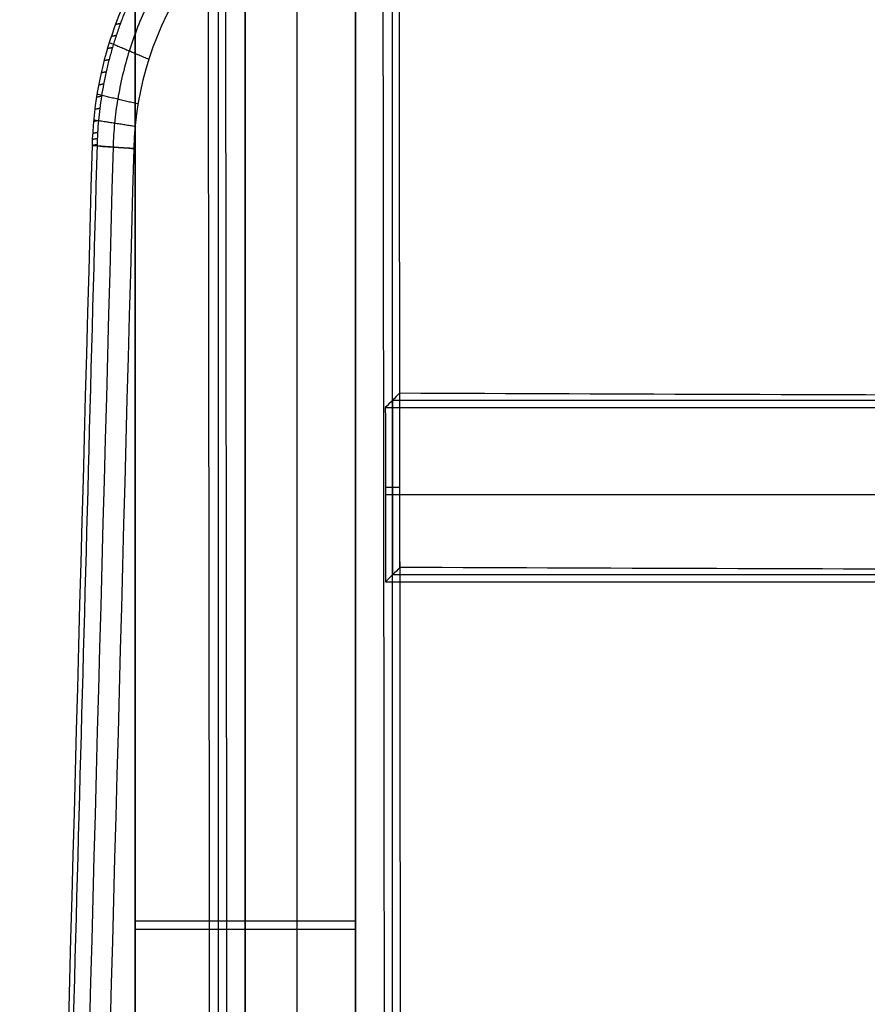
# Model space of a CAD drawing. Header units: millimetres. Extents: x -228 to 253, y -266 to 212.
# Tile 5 of 22: x -197 to -95, y -27 to 91. Entities that reach past the tile are written whole.
import ezdxf

# ---------------------------------------------------------------- set-up
doc = ezdxf.new("R2010")
doc.units = ezdxf.units.MM
doc.header["$MEASUREMENT"] = 0
doc.layers.add('Pause chair', color=7, linetype='Continuous', true_color=0x8b1c62)

msp = doc.modelspace()

# ---------------------------------------------------------------- linework, layer by layer
at = {"layer": 'Pause chair'}
for p, q in [((-183.15, -205.22, 223.68), (-183.15, 169.22, 223.68)), ((-156.65, -205.22, 223.68), (-156.65, 169.22, 223.68)), ((-183.15, -223.86, 224.34), (-183.15, 150.58, 224.34)), ((-156.65, -223.86, 224.34), (-156.65, 150.58, 224.34)), ((-152.21, 148.27, 419.69), (-152.21, -215.58, 419.69)), ((-173.17, 146.54, 421.33), (-173.17, -215.52, 421.33)), ((-163.68, 146.47, 385.82), (-163.68, -212.4, 398.36)), ((-152.18, 45.45, 420.63), (177.82, 45.45, 420.63)), ((-152.17, 45.47, 420.97), (-152.17, 24.45, 420.97)), ((-151.3, 34.96, 445.95), (-153.04, 34.96, 396.02)), ((178.68, 34.09, 396.05), (-153.04, 34.09, 396.05)), ((-152.16, 24.47, 421.34), (177.8, 24.47, 421.34)), ((-156.65, -17.21, 201.52), (-183.15, -17.21, 201.52)), ((-156.65, -18.21, 241.98), (-183.15, -18.21, 241.98))]:
    msp.add_line(p, q, dxfattribs=at)
for points, degree in [([(-183.15, -203.7, 208.11), (-183.15, -79.4, 203.7), (-183.15, 44.9, 199.29), (-183.15, 169.46, 195.04)], 3), ([(-183.15, -203.7, 208.11), (-183.15, -79.4, 203.7), (-183.15, 44.9, 199.29), (-183.15, 169.46, 195.04)], 3), ([(-169.9, 169.46, 195.04), (-169.9, 44.9, 199.29), (-169.9, -79.4, 203.7), (-169.9, -203.7, 208.11)], 3), ([(-156.65, 169.46, 195.04), (-156.65, 44.9, 199.29), (-156.65, -79.4, 203.7), (-156.65, -203.7, 208.11)], 3), ([(-156.65, 169.46, 195.04), (-156.65, 44.9, 199.29), (-156.65, -79.4, 203.7), (-156.65, -203.7, 208.11)], 3), ([(-183.15, 166.09, 235.48), (-183.15, -18.21, 241.98), (-183.15, -202.51, 248.48)], 2), ([(-183.15, 166.09, 235.48), (-183.15, -18.21, 241.98), (-183.15, -202.51, 248.48)], 2), ([(-169.9, -202.51, 248.48), (-169.9, -18.21, 241.98), (-169.9, 166.09, 235.48)], 2), ([(-156.65, -202.51, 248.48), (-156.65, -18.21, 241.98), (-156.65, 166.09, 235.48)], 2), ([(-156.65, -202.51, 248.48), (-156.65, -18.21, 241.98), (-156.65, 166.09, 235.48)], 2), ([(-183.15, -222.34, 208.77), (-183.15, -98.04, 204.36), (-183.15, 26.26, 199.95), (-183.15, 150.82, 195.69)], 3), ([(-183.15, -222.34, 208.77), (-183.15, -98.04, 204.36), (-183.15, 26.26, 199.95), (-183.15, 150.82, 195.69)], 3), ([(-169.9, 150.82, 195.69), (-169.9, 26.26, 199.95), (-169.9, -98.04, 204.36), (-169.9, -222.34, 208.77)], 3), ([(-156.65, 150.82, 195.69), (-156.65, 26.26, 199.95), (-156.65, -98.04, 204.36), (-156.65, -222.34, 208.77)], 3), ([(-156.65, 150.82, 195.69), (-156.65, 26.26, 199.95), (-156.65, -98.04, 204.36), (-156.65, -222.34, 208.77)], 3), ([(-153.41, 151.28, 385.29), (-153.19, -32.53, 391.7), (-152.97, -216.33, 398.12)], 2), ([(-173.95, -216.31, 398.85), (-174.18, -33.34, 392.47), (-174.4, 149.62, 386.08)], 2), ([(-183.15, 147.45, 236.14), (-183.15, -36.85, 242.64), (-183.15, -221.15, 249.14)], 2), ([(-183.15, 147.45, 236.14), (-183.15, -36.85, 242.64), (-183.15, -221.15, 249.14)], 2), ([(-169.9, -221.15, 249.14), (-169.9, -36.85, 242.64), (-169.9, 147.45, 236.14)], 2), ([(-156.65, -221.15, 249.14), (-156.65, -36.85, 242.64), (-156.65, 147.45, 236.14)], 2), ([(-156.65, -221.15, 249.14), (-156.65, -36.85, 242.64), (-156.65, 147.45, 236.14)], 2), ([(-184.93, 90.77, 458.85), (-185.23, 90.71, 456.88), (-185.52, 90.65, 454.91)], 2), ([(-185.43, 89.33, 458.97), (-185.73, 89.27, 457), (-186.03, 89.21, 455.03)], 2), ([(-185.89, 87.87, 459.09), (-186.19, 87.81, 457.12), (-186.48, 87.75, 455.15)], 2), ([(-181.48, 86.45, 448.36), (-183.87, 87.46, 451.73), (-186.26, 88.47, 455.09)], 2), ([(-186.29, 86.42, 459.19), (-186.59, 86.36, 457.22), (-186.89, 86.3, 455.25)], 2), ([(-186.64, 84.95, 459.29), (-186.94, 84.89, 457.32), (-187.24, 84.83, 455.35)], 2), ([(-186.95, 83.49, 459.38), (-187.25, 83.43, 457.41), (-187.55, 83.37, 455.44)], 2), ([(-187.2, 82.02, 459.47), (-187.5, 81.96, 457.5), (-187.8, 81.9, 455.53)], 2), ([(-182.76, 81.07, 448.72), (-185.25, 81.67, 452.11), (-187.74, 82.26, 455.51)], 2), ([(-187.4, 80.56, 459.54), (-187.7, 80.5, 457.57), (-188, 80.44, 455.6)], 2), ([(-187.56, 79.1, 459.61), (-187.86, 79.04, 457.64), (-188.16, 78.98, 455.67)], 2), ([(-183.11, 78.38, 448.85), (-185.63, 78.77, 452.26), (-188.14, 79.16, 455.66)], 2), ([(-187.67, 77.66, 459.67), (-187.97, 77.6, 457.7), (-188.27, 77.54, 455.73)], 2), ([(-188.33, 76.09, 455.79), (-191.23, -31, 459.53), (-194.14, -138.09, 463.26), (-197.04, -245.18, 467)], 3), ([(-187.73, 76.21, 459.73), (-188.03, 76.15, 457.76), (-188.33, 76.09, 455.79)], 2), ([(-188.33, 76.09, 455.79), (-186.65, 75.97, 453.51), (-184.96, 75.84, 451.23), (-183.28, 75.72, 448.96)], 3), ([(-183.28, 75.71, 448.96), (-185.8, 75.9, 452.37), (-188.33, 76.09, 455.79)], 2), ([(-187.69, 76.04, 454.92), (-188.01, 76.07, 455.35), (-188.33, 76.09, 455.79)], 2), ([(-187.71, 76.93, 459.7), (-188.01, 76.87, 457.73), (-188.31, 76.81, 455.76)], 2), ([(-183.28, 75.72, 448.96), (-183.79, 75.76, 449.65), (-184.3, 75.8, 450.33)], 2), ([(-151.31, 46.33, 445.58), (-151.89, 45.74, 428.95), (-152.47, 45.16, 412.31), (-153.05, 44.58, 395.68)], 3), ([(-151.29, 25.34, 446.26), (-151.29, 32.36, 446.03), (-151.3, 39.36, 445.81), (-151.31, 46.33, 445.58)], 3), ([(-153.05, 44.58, 395.68), (-153.04, 37.59, 395.93), (-153.03, 30.59, 396.17), (-153.03, 23.6, 396.41)], 3), ([(-153.05, 44.58, 395.68), (12.82, 44.58, 395.68), (178.69, 44.58, 395.68)], 2), ([(-151.29, 25.34, 446.26), (-151.87, 24.76, 429.64), (-152.45, 24.18, 413.03), (-153.03, 23.6, 396.41)], 3), ([(-153.03, 23.6, 396.41), (12.82, 23.6, 396.41), (178.67, 23.6, 396.41)], 2)]:
    msp.add_open_spline(points, degree=degree, dxfattribs=at)
for points, knots in [([(-151.01, -214.38, 454.08), (-151.07, -166.8, 452.55), (-151.12, -119.22, 450.98), (-151.17, -71.65, 449.42), (-151.25, -7.54, 447.32), (-151.32, 56.58, 445.23), (-151.39, 120.69, 443.22), (-151.4, 129.22, 442.95), (-151.41, 137.75, 442.68), (-151.42, 146.28, 442.42)], [39.692393, 39.692393, 39.692393, 39.692393, 182.494742, 182.494742, 182.494742, 374.937057, 374.937057, 374.937057, 400.532362, 400.532362, 400.532362, 400.532362]), ([(-172.33, 144.44, 445.25), (-172.32, 133.6, 445.58), (-172.31, 122.77, 445.92), (-172.3, 111.93, 446.25), (-172.23, 49.32, 448.19), (-172.16, -13.28, 450.17), (-172.09, -75.88, 452.17), (-172.04, -122.02, 453.64), (-171.99, -168.16, 455.12), (-171.94, -214.29, 456.58)], [82.358902, 82.358902, 82.358902, 82.358902, 114.887914, 114.887914, 114.887914, 302.791873, 302.791873, 302.791873, 441.271475, 441.271475, 441.271475, 441.271475]), ([(-161.16, 116.22, 450.67), (-165.07, 114.58, 451.23), (-168.75, 112.35, 451.81), (-175.31, 106.95, 452.9), (-178.21, 103.77, 453.42), (-182.99, 96.7, 454.34), (-184.88, 92.82, 454.75), (-187.49, 84.66, 455.39), (-188.22, 80.38, 455.63), (-188.33, 76.09, 455.79)], [-0.005654, -0.005654, -0.005654, -0.005654, 11.147157, 11.147157, 22.299971, 22.299971, 33.452785, 33.452785, 44.605597, 44.605597, 44.605597, 44.605597]), ([(-160.64, 116.34, 454.63), (-160.86, 116.25, 454.66), (-161.3, 116.06, 454.72), (-162.16, 115.67, 454.85), (-163.24, 115.15, 455.01), (-164.52, 114.48, 455.2), (-165.79, 113.76, 455.4), (-167.04, 113, 455.59), (-168.28, 112.18, 455.79), (-169.49, 111.32, 455.98), (-171.09, 110.11, 456.24), (-172.63, 108.81, 456.5), (-174.11, 107.43, 456.75), (-175.19, 106.35, 456.94), (-176.23, 105.22, 457.13), (-177.24, 104.06, 457.31), (-178.21, 102.86, 457.48), (-179.14, 101.63, 457.66), (-180.02, 100.36, 457.83), (-180.87, 99.07, 457.99), (-181.67, 97.74, 458.15), (-182.42, 96.39, 458.3), (-183.12, 95.01, 458.45), (-183.78, 93.62, 458.59), (-184.38, 92.2, 458.73), (-184.94, 90.78, 458.85), (-185.44, 89.33, 458.97), (-185.89, 87.88, 459.09), (-186.3, 86.42, 459.19), (-186.65, 84.96, 459.29), (-186.95, 83.49, 459.38), (-187.21, 82.03, 459.47), (-187.41, 80.56, 459.54), (-187.57, 79.11, 459.61), (-187.66, 77.9, 459.66), (-187.71, 76.93, 459.7), (-187.72, 76.45, 459.72), (-187.73, 76.21, 459.73)], [-51.558467, -51.558467, -51.558467, -51.558467, -50.834568, -50.11067, -48.662872, -47.190446, -45.718019, -44.223557, -42.729094, -41.215459, -39.701824, -36.642433, -35.100004, -33.557574, -32.005912, -30.454251, -28.896988, -27.339726, -25.780574, -24.221422, -22.664119, -21.106816, -19.555073, -18.003331, -16.460781, -14.918232, -13.388379, -11.858525, -10.344698, -8.83087, -7.336183, -5.841495, -4.368818, -2.89614, -1.44807, -0.724035, 0, 0, 0, 0]), ([(-160.39, 113.36, 447.63), (-161.27, 112.99, 447.75), (-162.99, 112.2, 448), (-166.39, 110.33, 448.52), (-170.46, 107.49, 449.17), (-174.88, 103.35, 449.92), (-178.69, 98.54, 450.62), (-181.76, 93.21, 451.23), (-183.99, 87.55, 451.74), (-185.15, 82.68, 452.07), (-185.66, 78.79, 452.26), (-185.78, 76.87, 452.34), (-185.8, 75.91, 452.37)], [-0.012047, -0.012047, -0.012047, -0.012047, 2.609444, 5.316377, 10.851607, 16.508744, 22.25237, 28.00042, 33.670213, 39.224764, 41.943241, 44.603715, 44.603715, 44.603715, 44.603715]), ([(-183.28, 75.72, 448.96), (-183.09, 83.18, 448.7), (-180.73, 90.47, 448.12), (-172.38, 102.78, 446.54), (-166.49, 107.62, 445.57), (-159.64, 110.49, 444.59)], [-44.611094, -44.611094, -44.611094, -44.611094, -22.342438, -22.342438, 0.000729, 0.000729, 0.000729, 0.000729]), ([(-187.73, 76.21, 459.73), (-189.15, 23.98, 461.55), (-192.07, -83.09, 465.29), (-194.99, -190.16, 469.03), (-196.48, -245.06, 470.95)], [27.815421, 27.815421, 27.815421, 27.815421, 184.697233, 349.592263, 349.592263, 349.592263, 349.592263]), ([(-185.8, 75.9, 452.37), (-185.8, 75.9, 452.37), (-185.8, 75.9, 452.37), (-185.8, 75.9, 452.37), (-188.7, -31.19, 456.12), (-191.59, -138.28, 459.87), (-194.49, -245.37, 463.61)], [-0.000603, -0.000603, -0.000603, -0.000603, 0.000363, 0.000363, 0.000363, 321.585795, 321.585795, 321.585795, 321.585795]), ([(-191.93, -245.56, 460.22), (-189.03, -138.47, 456.48), (-186.17, -31.38, 452.7), (-183.28, 75.71, 448.96), (-183.28, 75.71, 448.96), (-183.28, 75.72, 448.96), (-183.28, 75.72, 448.96)], [-321.585795, -321.585795, -321.585795, -321.585795, -0.000363, -0.000363, -0.000363, 0.001569, 0.001569, 0.001569, 0.001569]), ([(-151.31, 46.33, 445.58), (-124.19, 46.21, 442.28), (-96.94, 46.12, 439.81), (-42.21, 46.01, 436.51), (-14.69, 45.98, 435.68), (12.82, 45.98, 435.68), (40.33, 45.98, 435.68), (67.86, 46.01, 436.51), (122.59, 46.12, 439.81), (149.83, 46.21, 442.28), (176.95, 46.33, 445.58)], [0.5619, 0.5619, 0.5619, 0.5619, 82.553258, 82.553258, 165.116131, 165.116131, 165.116131, 247.679005, 247.679005, 329.670362, 329.670362, 329.670362, 329.670362]), ([(176.93, 25.34, 446.26), (149.89, 25.22, 442.99), (122.72, 25.14, 440.54), (68, 25.02, 437.25), (40.4, 24.99, 436.42), (12.82, 24.99, 436.42), (-14.76, 24.99, 436.42), (-42.36, 25.02, 437.25), (-97.08, 25.14, 440.54), (-124.25, 25.22, 442.99), (-151.29, 25.34, 446.26)], [1.028118, 1.028118, 1.028118, 1.028118, 82.767618, 82.767618, 165.553311, 165.553311, 165.553311, 248.339004, 248.339004, 330.078505, 330.078505, 330.078505, 330.078505])]:
    msp.add_open_spline(points, degree=3, knots=knots, dxfattribs=at)

doc.saveas('drawing.dxf')
